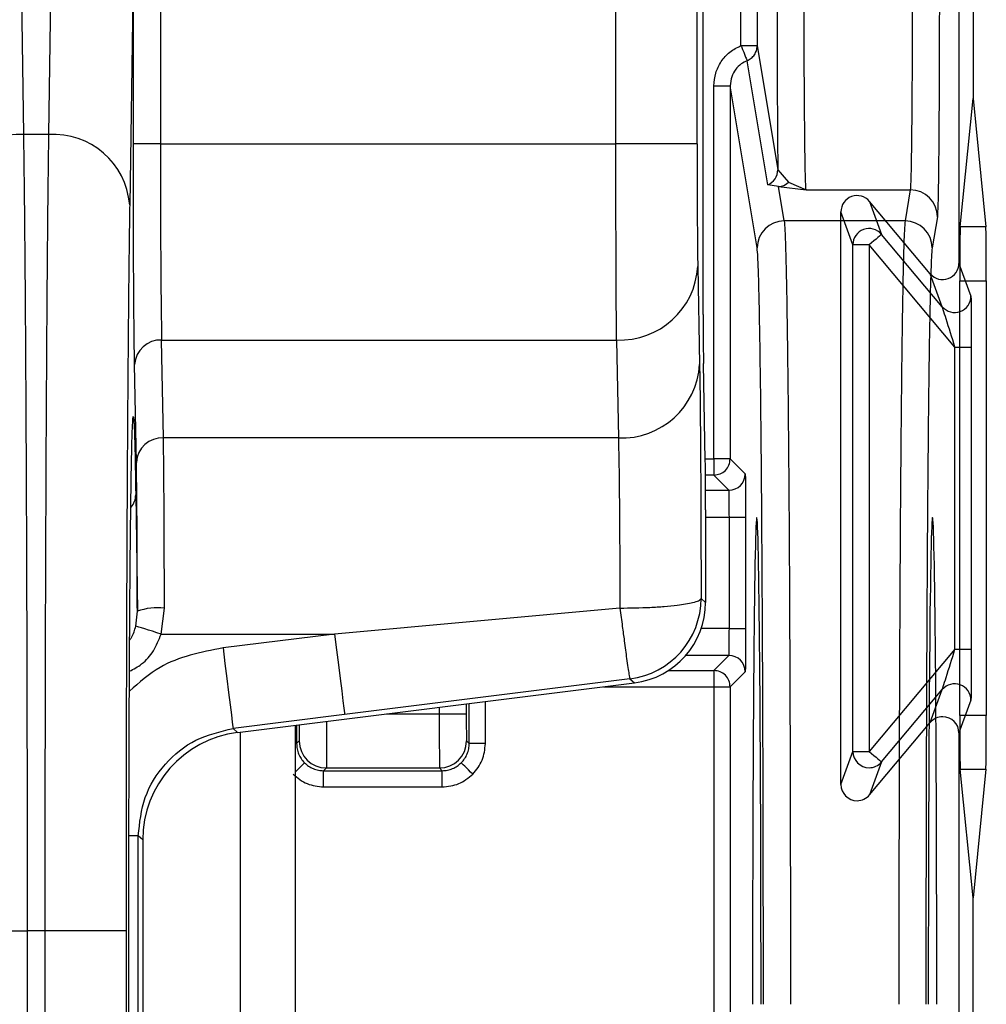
# Model space of a CAD drawing. Extents: x 897.4 to 914.4, y -8.5 to 2.5.
# Tile 74 of 102: x 906.749 to 907.101, y -1.765 to -1.407. Entities that reach past the tile are written whole.
import ezdxf

# ---------------------------------------------------------------- set-up
doc = ezdxf.new("R2010")
doc.units = 0
doc.header["$LTSCALE"] = 4
doc.header["$MEASUREMENT"] = 0
doc.layers.get('0').update_dxf_attribs({"linetype": 'CONTINUOUS'})

msp = doc.modelspace()

# ---------------------------------------------------------------- linework, layer by layer
for p, q in [((906.965958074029, -1.452006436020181), (906.965958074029, -0.6008394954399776)), ((906.9954845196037, -1.452006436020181), (906.9954845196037, -0.5998169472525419)), ((906.9977199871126, -1.514128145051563), (906.9977199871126, -0.9783483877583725)), ((906.7505845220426, -1.448578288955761), (906.7490813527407, -1.349132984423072)), ((906.7610618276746, -1.349132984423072), (906.7595588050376, -1.448578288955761)), ((907.0907476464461, -1.369376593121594), (907.0907476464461, -1.495473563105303)), ((907.095870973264, -1.369376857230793), (907.095870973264, -1.435456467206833)), ((906.790419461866, -1.385871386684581), (906.7890851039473, -1.474149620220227)), ((906.790419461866, -1.452006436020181), (906.790419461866, -1.385871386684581)), ((906.8002617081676, -1.385871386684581), (906.8002617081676, -1.452006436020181)), ((907.0114451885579, -1.416276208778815), (907.0114451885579, -1.395413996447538)), ((907.0173505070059, -1.395413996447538), (907.0173505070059, -1.416276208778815)), ((907.0114451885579, -1.416276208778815), (907.0173505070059, -1.416276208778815)), ((907.0173505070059, -1.416276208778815), (907.0248678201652, -1.461420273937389)), ((907.0211746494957, -1.46688735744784), (907.0136573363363, -1.421742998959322)), ((907.0016026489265, -1.430890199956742), (907.0075079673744, -1.430890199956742)), ((907.0016026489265, -1.56661367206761), (907.0016026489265, -1.430890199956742)), ((907.0075079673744, -1.430890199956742), (907.0075079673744, -1.56661367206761)), ((907.0173273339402, -1.489858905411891), (907.0075079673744, -1.430890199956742)), ((907.091203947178, -1.48224582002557), (907.095870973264, -1.435456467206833)), ((907.095870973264, -1.435456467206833), (907.1005379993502, -1.48224582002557)), ((906.7595588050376, -1.448578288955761), (906.7505845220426, -1.448578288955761)), ((906.8002617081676, -1.452006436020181), (906.790419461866, -1.452006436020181)), ((906.8002617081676, -1.452006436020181), (906.965958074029, -1.452006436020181)), ((906.9954845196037, -1.452006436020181), (906.965958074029, -1.452006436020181)), ((907.0248678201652, -1.461420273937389), (907.0287674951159, -1.46595515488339)), ((907.0250881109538, -1.467530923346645), (907.0211746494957, -1.46688735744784)), ((907.0271694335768, -1.480030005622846), (907.0250881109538, -1.467530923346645)), ((907.0250881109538, -1.467530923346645), (907.0351277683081, -1.468714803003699)), ((907.0287674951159, -1.46595515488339), (907.0351277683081, -1.468714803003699)), ((907.0351277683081, -1.468714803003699), (907.0730469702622, -1.468714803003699)), ((907.0730469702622, -1.468714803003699), (907.071162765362, -1.480030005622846)), ((907.058233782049, -1.472949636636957), (907.0625941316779, -1.484929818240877)), ((907.08031859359, -1.499269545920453), (907.058233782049, -1.472949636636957)), ((907.0521650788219, -1.488725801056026), (907.047804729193, -1.476745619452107)), ((907.047804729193, -1.685072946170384), (907.047804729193, -1.476745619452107)), ((907.0828890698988, -1.478543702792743), (907.0810048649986, -1.489858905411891)), ((907.071162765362, -1.480030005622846), (907.0271694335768, -1.480030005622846)), ((907.1005379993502, -1.48224582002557), (907.091203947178, -1.48224582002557)), ((907.0846792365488, -1.511249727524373), (907.0625941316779, -1.484929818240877)), ((907.0521650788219, -1.673092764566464), (907.0521650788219, -1.488725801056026)), ((907.0580703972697, -1.488725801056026), (907.0521650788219, -1.488725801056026)), ((907.0893050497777, -1.525949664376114), (907.0580703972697, -1.488725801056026)), ((907.0580703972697, -1.488725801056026), (907.0580703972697, -1.673092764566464)), ((906.9957325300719, -1.496608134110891), (906.9963991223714, -1.532232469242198)), ((907.0907476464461, -1.495473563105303), (907.095107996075, -1.507453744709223)), ((907.0846792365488, -1.511249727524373), (907.08031859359, -1.499269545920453)), ((907.0910471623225, -1.659962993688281), (907.0910471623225, -1.501856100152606)), ((907.0910471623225, -1.501856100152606), (907.1006947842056, -1.501856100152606)), ((907.1006947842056, -1.501856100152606), (907.1006947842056, -1.659962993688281)), ((906.8007080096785, -1.523369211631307), (906.9662060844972, -1.523369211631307)), ((906.801374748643, -1.558993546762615), (906.8007080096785, -1.523369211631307)), ((906.9662060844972, -1.523369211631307), (906.9668728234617, -1.558993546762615)), ((907.0893050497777, -1.635868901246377), (907.0893050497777, -1.525949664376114)), ((907.0893050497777, -1.525949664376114), (907.0952103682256, -1.525949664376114)), ((907.0952103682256, -1.525949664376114), (907.0952103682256, -1.635868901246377)), ((906.7915325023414, -1.56791371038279), (906.7908659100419, -1.532289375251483)), ((906.9984797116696, -1.567265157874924), (906.9978192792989, -1.531968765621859)), ((906.9668728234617, -1.558993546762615), (906.801374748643, -1.558993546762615)), ((906.9984675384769, -1.56661367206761), (907.0016026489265, -1.56661367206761)), ((907.0075079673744, -1.56661367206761), (907.0016026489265, -1.56661367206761)), ((907.0016026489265, -1.56661367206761), (907.0016026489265, -1.572518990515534)), ((907.0075079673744, -1.56661367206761), (907.0129926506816, -1.572098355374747)), ((907.0016026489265, -1.572518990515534), (906.9985392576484, -1.572518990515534)), ((907.0070873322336, -1.578003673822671), (907.0016026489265, -1.572518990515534)), ((906.7912800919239, -1.579643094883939), (906.7918754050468, -1.622088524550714)), ((906.9985674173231, -1.578003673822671), (907.0070873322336, -1.578003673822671)), ((906.9985790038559, -1.585106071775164), (906.9985790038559, -1.618824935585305)), ((906.9985790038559, -1.58784577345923), (907.007223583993, -1.58784577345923)), ((907.007223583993, -1.58784577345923), (907.0131289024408, -1.58784577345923)), ((907.007223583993, -1.62830389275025), (907.007223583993, -1.58784577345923)), ((907.0131289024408, -1.58784577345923), (907.0131289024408, -1.62830389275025)), ((906.9969379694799, -1.617376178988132), (906.9985790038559, -1.618824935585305)), ((906.7912962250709, -1.627485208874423), (906.7918754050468, -1.622088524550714)), ((906.8005237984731, -1.630356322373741), (906.8017175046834, -1.620907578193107)), ((906.9674115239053, -1.620916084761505), (906.8636261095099, -1.630356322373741)), ((907.007223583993, -1.62830389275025), (906.9970161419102, -1.62830389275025)), ((907.007223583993, -1.62830389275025), (907.0131289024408, -1.62830389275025)), ((906.8005237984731, -1.630356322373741), (906.8636261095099, -1.630356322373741)), ((906.8636261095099, -1.630356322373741), (906.8230434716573, -1.635429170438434)), ((907.0893050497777, -1.635868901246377), (907.0580703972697, -1.673092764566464)), ((907.0893050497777, -1.635868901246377), (907.0952103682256, -1.635868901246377)), ((907.0070873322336, -1.638145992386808), (906.9913799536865, -1.638145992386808)), ((907.0016026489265, -1.643630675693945), (907.0070873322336, -1.638145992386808)), ((906.9850679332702, -1.643630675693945), (907.0016026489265, -1.643630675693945)), ((907.0016026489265, -1.643630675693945), (907.0016026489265, -1.649535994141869)), ((907.0129926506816, -1.644051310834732), (907.0075079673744, -1.649535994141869)), ((906.9710737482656, -1.646674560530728), (906.8672883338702, -1.659654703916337)), ((906.9710737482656, -1.646674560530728), (906.9727147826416, -1.648123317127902)), ((906.8283401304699, -1.666170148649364), (906.9727147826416, -1.648123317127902)), ((906.9614140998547, -1.649535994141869), (907.0016026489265, -1.649535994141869)), ((907.0016026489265, -1.649535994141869), (907.0075079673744, -1.649535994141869)), ((907.0016026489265, -1.649535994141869), (907.0016026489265, -1.84299178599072)), ((907.0075079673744, -1.649535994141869), (907.0075079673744, -1.84299178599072)), ((907.0625941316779, -1.676888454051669), (907.0846792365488, -1.650568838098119)), ((907.08031859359, -1.662549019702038), (907.0846792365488, -1.650568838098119)), ((906.9185035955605, -1.670228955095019), (906.9185035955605, -1.654899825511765)), ((907.095107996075, -1.654364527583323), (907.0907476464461, -1.666344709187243)), ((906.9016899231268, -1.657001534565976), (906.9016899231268, -1.659405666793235)), ((906.9115320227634, -1.655771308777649), (906.9115320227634, -1.659405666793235)), ((906.9125984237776, -1.670228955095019), (906.9125984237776, -1.655637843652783)), ((906.8672883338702, -1.659654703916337), (906.8267058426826, -1.66472755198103)), ((906.8824570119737, -1.659405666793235), (906.9016899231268, -1.659405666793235)), ((906.9016899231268, -1.659405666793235), (906.9115320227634, -1.659405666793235)), ((907.1006947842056, -1.659962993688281), (907.0910471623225, -1.659962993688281)), ((906.8267058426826, -1.66472755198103), (906.8283401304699, -1.666170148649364)), ((906.8493825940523, -1.947098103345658), (906.8493825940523, -1.663539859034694)), ((906.8498077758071, -1.663486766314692), (906.8498077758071, -1.670228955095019)), ((907.058233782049, -1.688868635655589), (907.08031859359, -1.662549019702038)), ((906.8293038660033, -1.666049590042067), (906.8293038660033, -1.94458807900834)), ((906.8498077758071, -1.670228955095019), (906.8507888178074, -1.669247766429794)), ((906.9116172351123, -1.669247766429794), (906.9125984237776, -1.670228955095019)), ((907.0907476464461, -1.666344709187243), (907.0907476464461, -1.882572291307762)), ((906.8493825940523, -1.670228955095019), (906.8498077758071, -1.670228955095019)), ((906.9185035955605, -1.670228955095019), (906.9125984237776, -1.670228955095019)), ((907.047804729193, -1.685072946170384), (907.0521650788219, -1.673092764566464)), ((907.0521650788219, -1.673092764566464), (907.0580703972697, -1.673092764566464)), ((906.8596498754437, -1.680071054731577), (906.8606310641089, -1.679089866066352)), ((906.8596498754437, -1.680071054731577), (906.902756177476, -1.680071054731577)), ((906.8596498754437, -1.685976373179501), (906.8596498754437, -1.680071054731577)), ((906.8606310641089, -1.679089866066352), (906.9017751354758, -1.679089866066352)), ((906.9017751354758, -1.679089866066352), (906.902756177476, -1.680071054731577)), ((906.902756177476, -1.685976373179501), (906.902756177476, -1.680071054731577)), ((907.0625941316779, -1.676888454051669), (907.058233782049, -1.688868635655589)), ((907.095870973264, -1.726362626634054), (907.091203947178, -1.679572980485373)), ((907.091203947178, -1.679572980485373), (907.1005379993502, -1.679572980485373)), ((907.1005379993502, -1.679572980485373), (907.095870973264, -1.726362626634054)), ((906.8596498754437, -1.685976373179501), (906.902756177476, -1.685976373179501)), ((906.7922203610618, -1.703792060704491), (906.7890625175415, -1.703792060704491)), ((906.7922203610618, -1.90684590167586), (906.7922203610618, -1.703792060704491)), ((906.7938545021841, -1.705234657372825), (906.7922203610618, -1.703792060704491)), ((906.7938545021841, -1.705234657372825), (906.7938545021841, -1.905403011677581)), ((907.095870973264, -1.88257255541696), (907.095870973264, -1.726362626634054)), ((906.7223893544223, -1.738389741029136), (906.7519157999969, -1.738389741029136)), ((906.7519157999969, -1.856499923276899), (906.7519157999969, -1.738389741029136)), ((906.7582273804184, -1.738389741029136), (906.7519157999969, -1.738389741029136)), ((906.7582273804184, -1.738389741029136), (906.7582273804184, -1.856499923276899)), ((906.787753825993, -1.738389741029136), (906.7582273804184, -1.738389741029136)), ((906.787753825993, -1.738389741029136), (906.787753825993, -1.856499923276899)), ((906.7887864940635, -1.856499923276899), (906.7887864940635, -1.738389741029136))]:
    msp.add_line(p, q)
at = {"flags": 128}
for points in [[(907.0625941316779, -1.484929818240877), (907.0625005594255, -1.485008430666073), (907.0622386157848, -1.485228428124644), (907.0618182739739, -1.485581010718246), (907.06125537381, -1.48605327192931), (907.0605716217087, -1.486627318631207), (907.0597925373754, -1.487280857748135), (907.0589483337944, -1.487989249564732), (907.0580703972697, -1.488725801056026)], [(906.8005237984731, -1.630356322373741), (906.7989106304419, -1.629854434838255), (906.7973454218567, -1.629367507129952), (906.7958745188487, -1.628909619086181), (906.7945416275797, -1.628495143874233), (906.7933862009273, -1.628135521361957), (906.7924427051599, -1.627841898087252), (906.7917391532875, -1.62762307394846), (906.7912962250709, -1.627485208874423)], [(906.8636261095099, -1.630356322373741), (906.8643367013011, -1.636041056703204), (906.8650201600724, -1.64150960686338), (906.8656508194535, -1.646554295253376), (906.8662044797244, -1.650983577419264), (906.8666601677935, -1.654628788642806), (906.8670004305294, -1.657351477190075), (906.8672125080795, -1.659048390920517), (906.8672883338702, -1.659654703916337)], [(906.8230434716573, -1.635429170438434), (906.8237540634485, -1.641113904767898), (906.8244376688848, -1.646582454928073), (906.825068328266, -1.651627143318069), (906.8256219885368, -1.656056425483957), (906.8260775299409, -1.659701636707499), (906.8264179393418, -1.662424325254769), (906.826630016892, -1.66412123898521), (906.8267058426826, -1.66472755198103)], [(907.0580703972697, -1.673092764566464), (907.0589483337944, -1.673829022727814), (907.0597925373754, -1.674537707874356), (907.0605716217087, -1.675191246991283), (907.06125537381, -1.675765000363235), (907.0618182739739, -1.6762372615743), (907.0622386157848, -1.676590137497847), (907.0625005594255, -1.676809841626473), (907.0625941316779, -1.676888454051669)], [(906.8493825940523, -1.680496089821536), (906.8501008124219, -1.679778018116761), (906.8508185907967, -1.679060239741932), (906.851449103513, -1.678429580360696), (906.8519687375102, -1.677910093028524), (906.852357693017, -1.677521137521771), (906.8526013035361, -1.677277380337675), (906.8526901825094, -1.677188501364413)], [(906.9138914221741, -1.681364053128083), (906.9130830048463, -1.680555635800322), (906.9123052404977, -1.679778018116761), (906.9115876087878, -1.679060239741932), (906.9109569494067, -1.678429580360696), (906.9104373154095, -1.677910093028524), (906.9100483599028, -1.677521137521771), (906.9098048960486, -1.677277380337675), (906.9097158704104, -1.677188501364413)]]:
    msp.add_lwpolyline(points, dxfattribs=at)
for centre, radius, start, end in [((906.7488715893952, -1.476432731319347), 0.02790706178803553, 86.48097880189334, 175.3073169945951), ((906.7612717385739, -1.47643257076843), 0.02790690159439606, 4.692379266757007, 93.51904325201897), ((907.018966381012, -1.461414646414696), 0.005901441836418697, 291.9743421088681, 359.9453636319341), ((907.0249397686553, -1.462101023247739), 0.005431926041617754, 271.5649043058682, 314.803055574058), ((907.073048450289, -1.478555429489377), 0.009840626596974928, 0.06827719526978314, 90.00861726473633), ((907.0271682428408, -1.489870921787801), 0.009840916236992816, 89.9930672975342, 179.9300382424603), ((907.0580713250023, -1.488728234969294), 0.005906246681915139, 40.02475601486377, 179.9763889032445), ((907.071163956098, -1.489870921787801), 0.009840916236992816, 0.06996175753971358, 90.00693270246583), ((906.9674074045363, -1.495025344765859), 0.02836931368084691, 267.5730412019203, 356.8016757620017), ((907.08920208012, -1.507451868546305), 0.00590591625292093, 220.0203822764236, 359.9817985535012), ((906.8003074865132, -1.532817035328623), 0.009456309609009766, 87.57250398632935, 176.8012461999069), ((906.9680741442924, -1.530649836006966), 0.02836915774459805, 267.5730262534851, 356.801973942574), ((906.800974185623, -1.568441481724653), 0.009456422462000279, 87.57229127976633, 176.8006092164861), ((907.0070868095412, -1.572097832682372), 0.005905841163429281, 270.0050709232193, 359.99492907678), ((906.783759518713, -1.579540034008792), 0.007521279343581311, 321.7239689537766, 359.2148758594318), ((906.9674089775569, -1.61737386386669), 0.029528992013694, 277.129220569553, 359.9955079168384), ((906.799342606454, -1.64271787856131), 0.02193921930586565, 83.78561292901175, 109.8987218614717), ((907.0070868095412, -1.644051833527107), 0.005905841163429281, 0.005070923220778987, 89.99492907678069), ((907.0892021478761, -1.654366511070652), 0.005905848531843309, 0.01924286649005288, 139.9814223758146), ((906.8606319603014, -1.669246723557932), 0.009843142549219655, 180.0060704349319, 269.9947833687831), ((906.9017740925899, -1.669246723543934), 0.009843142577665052, 270.0060705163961, 359.9939294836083), ((907.0580709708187, -1.673090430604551), 0.00590589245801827, 180.0226428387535, 269.9944357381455), ((907.0580728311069, -1.673093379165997), 0.005902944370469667, 269.9763764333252, 319.9906815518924)]:
    msp.add_arc(centre, radius, start, end)
for centre, major_axis, ratio, start_param, end_param in [((907.0537104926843, -1.476746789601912), (-0.002020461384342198, 0.005551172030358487), 0.9996746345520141, 5.061559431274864, 7.504811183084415), ((907.091218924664, -1.501855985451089), (0, 0.01968503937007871), 0.008726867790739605, 0.08726976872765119, 1.570796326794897), ((907.1005229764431, -1.501855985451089), (0, 0.01968503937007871), 0.008726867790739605, 4.71238898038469, 6.195915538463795), ((907.0848419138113, -1.495472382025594), (0.002020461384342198, -0.005551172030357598), 0.9996746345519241, 5.061559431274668, 7.504811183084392), ((906.997891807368, -1.514128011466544), (0, 0.01968503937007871), 0.008726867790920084, 1.570796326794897, 2.705260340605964), ((906.9984071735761, -1.585105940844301), (0, 0.01968503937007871), 0.008726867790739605, 4.71238898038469, 5.846852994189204), ((907.0172007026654, -1.765071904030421), (0, 0.1771653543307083), 0.008726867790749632, 0, 1.570796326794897), ((907.0172007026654, -1.765071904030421), (0, 0.1771653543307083), 0.008726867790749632, 4.71238898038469, 6.283185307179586), ((907.0811314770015, -1.765071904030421), (0, 0.1771653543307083), 0.008726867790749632, 0, 1.570796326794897), ((907.0811314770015, -1.765071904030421), (0, 0.1771653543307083), 0.008726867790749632, 4.71238898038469, 6.283185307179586), ((906.9690502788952, -1.618822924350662), (-0.02213766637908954, 0.01954273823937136), 0.999932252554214, 2.418405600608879, 3.864779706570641), ((907.0848419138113, -1.666346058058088), (0.002020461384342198, 0.005551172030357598), 0.9996746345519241, 0.3489612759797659, 1.221625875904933), ((907.0848419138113, -1.666346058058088), (0.002020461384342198, 0.005551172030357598), 0.9996746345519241, 5.061559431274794, 6.632146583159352), ((907.091218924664, -1.659962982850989), (0, 0.01968503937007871), 0.008726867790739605, 1.570796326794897, 3.054322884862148), ((907.1005229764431, -1.659962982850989), (0, 0.01968503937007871), 0.008726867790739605, 3.228862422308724, 4.71238898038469), ((906.8332261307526, -1.705237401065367), (0.02951688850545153, -0.02605698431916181), 0.9999322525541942, 2.418405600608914, 3.864779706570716), ((907.0537104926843, -1.685071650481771), (-0.002020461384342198, -0.00555117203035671), 0.9996746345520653, 5.06155943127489, 6.632146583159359), ((907.0537104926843, -1.685071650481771), (-0.002020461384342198, -0.00555117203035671), 0.9996746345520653, 0.3489612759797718, 1.221625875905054)]:
    msp.add_ellipse(centre, major_axis=major_axis, ratio=ratio, start_param=start_param, end_param=end_param)
for points, knots in [([(907.0245530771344, -1.390082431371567), (907.0245569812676, -1.396901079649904), (907.0245648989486, -1.410729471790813), (907.0246305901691, -1.430380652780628), (907.0247298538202, -1.448072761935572), (907.0248222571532, -1.457012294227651), (907.0248678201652, -1.461420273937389)], [0, 0, 0, 0, 0.2465428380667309, 0.4999951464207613, 0.753453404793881, 1, 1, 1, 1]), ([(907.0351277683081, -1.468714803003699), (907.0350694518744, -1.467991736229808), (907.0349557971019, -1.466582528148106), (907.034807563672, -1.45969728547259), (907.0346805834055, -1.450373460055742), (907.0345483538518, -1.435922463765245), (907.034426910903, -1.415591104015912), (907.0344052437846, -1.398174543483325), (907.0343951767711, -1.390082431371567)], [0, 0, 0, 0, 0.1524753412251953, 0.2971640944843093, 0.4340613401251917, 0.5631643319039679, 0.7970366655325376, 1, 1, 1, 1]), ([(907.0737795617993, -1.390082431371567), (907.0737694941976, -1.398174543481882), (907.0737478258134, -1.415591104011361), (907.0736263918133, -1.435922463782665), (907.073494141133, -1.450373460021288), (907.0733672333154, -1.459697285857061), (907.0732187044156, -1.466582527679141), (907.0731052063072, -1.46799173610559), (907.0730469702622, -1.468714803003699)], [0, 0, 0, 0, 0.2029633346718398, 0.4368356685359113, 0.56593866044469, 0.7028359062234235, 0.8475246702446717, 1, 1, 1, 1]), ([(907.0836216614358, -1.390082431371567), (907.083619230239, -1.395477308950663), (907.083614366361, -1.406270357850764), (907.0835732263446, -1.422308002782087), (907.0835072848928, -1.437627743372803), (907.0834130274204, -1.45145283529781), (907.0832974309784, -1.462888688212), (907.083126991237, -1.474274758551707), (907.0829826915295, -1.476863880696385), (907.0828890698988, -1.478543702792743)], [0, 0, 0, 0, 0.1204267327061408, 0.2409269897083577, 0.3706393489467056, 0.5005041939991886, 0.6302181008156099, 0.7600855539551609, 1, 1, 1, 1]), ([(907.0016026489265, -1.430890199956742), (907.0017293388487, -1.429332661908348), (907.0019834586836, -1.426208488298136), (907.0041277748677, -1.421977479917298), (907.0072359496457, -1.418380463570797), (907.0100394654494, -1.416978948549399), (907.0114451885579, -1.416276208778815)], [0, 0, 0, 0, 0.2493281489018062, 0.5001126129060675, 0.7493492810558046, 1, 1, 1, 1]), ([(907.0114451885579, -1.416276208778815), (907.011632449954, -1.416730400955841), (907.011977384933, -1.417567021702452), (907.0125206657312, -1.418865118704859), (907.0129454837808, -1.42002098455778), (907.0133294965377, -1.420872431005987), (907.0136036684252, -1.421514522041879), (907.0136370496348, -1.421656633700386), (907.0136573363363, -1.421742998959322)], [0, 0, 0, 0, 0.1642922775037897, 0.302625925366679, 0.5000081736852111, 0.6588372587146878, 0.7926657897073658, 1, 1, 1, 1]), ([(907.0136573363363, -1.421742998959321), (907.0141802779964, -1.421477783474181), (907.0152262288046, -1.420947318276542), (907.0164037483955, -1.419615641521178), (907.0171991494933, -1.418026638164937), (907.0173000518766, -1.416859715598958), (907.0173505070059, -1.416276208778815)], [0, 0, 0, 0, 0.2499938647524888, 0.5000199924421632, 0.7499904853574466, 1, 1, 1, 1]), ([(907.0136573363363, -1.421742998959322), (907.0129215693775, -1.422105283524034), (907.011356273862, -1.422876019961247), (907.0093889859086, -1.424869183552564), (907.007833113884, -1.427595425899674), (907.0076197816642, -1.429757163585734), (907.0075079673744, -1.430890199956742)], [0, 0, 0, 0, 0.2098892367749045, 0.446525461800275, 0.7099061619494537, 1, 1, 1, 1]), ([(906.7519157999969, -1.738389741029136), (906.7519116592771, -1.725099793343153), (906.7519032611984, -1.69814553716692), (906.7518379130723, -1.657740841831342), (906.7517341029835, -1.617479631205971), (906.7515877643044, -1.578134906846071), (906.7514001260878, -1.540511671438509), (906.7511704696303, -1.505640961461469), (906.7509013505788, -1.47395015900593), (906.7506909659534, -1.457102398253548), (906.7505845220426, -1.448578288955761)], [0, 0, 0, 0, 0.1137852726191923, 0.2307757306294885, 0.3509703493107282, 0.4743689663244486, 0.6009717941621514, 0.7307781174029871, 0.8637874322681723, 1, 1, 1, 1]), ([(906.7595588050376, -1.448578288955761), (906.7594522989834, -1.45710239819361), (906.7592417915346, -1.473950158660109), (906.7589727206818, -1.505640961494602), (906.7587430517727, -1.540511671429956), (906.7585554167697, -1.578134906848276), (906.7584090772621, -1.617479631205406), (906.7583052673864, -1.657740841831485), (906.7582399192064, -1.698145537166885), (906.7582315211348, -1.725099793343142), (906.7582273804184, -1.738389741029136)], [0, 0, 0, 0, 0.1362125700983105, 0.2692218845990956, 0.3990282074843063, 0.5256310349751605, 0.6490296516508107, 0.7692242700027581, 0.8862147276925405, 0.9999999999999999, 0.9999999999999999, 0.9999999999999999, 0.9999999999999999]), ([(906.7908659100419, -1.532289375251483), (906.7908034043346, -1.528221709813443), (906.7906757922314, -1.519917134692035), (906.790532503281, -1.500192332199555), (906.7904371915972, -1.476972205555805), (906.7904252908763, -1.460214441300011), (906.790419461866, -1.452006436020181)], [0, 0, 0, 0, 0.2449070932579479, 0.5000040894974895, 0.755100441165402, 1, 1, 1, 1]), ([(906.8002617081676, -1.45200643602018), (906.8002674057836, -1.458767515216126), (906.8002791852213, -1.472745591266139), (906.8003687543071, -1.492828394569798), (906.8005064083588, -1.511303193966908), (906.8006395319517, -1.519270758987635), (906.8007080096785, -1.523369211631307)], [0, 0, 0, 0, 0.2270542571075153, 0.4694193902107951, 0.7270735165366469, 1, 1, 1, 1]), ([(906.9662060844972, -1.523369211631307), (906.9661680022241, -1.519270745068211), (906.9660939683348, -1.511303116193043), (906.966017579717, -1.492828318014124), (906.9659678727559, -1.472745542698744), (906.9659612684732, -1.458767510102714), (906.965958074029, -1.452006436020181)], [0, 0, 0, 0, 0.2729233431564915, 0.5305769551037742, 0.772943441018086, 1, 1, 1, 1]), ([(906.9954845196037, -1.45200643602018), (906.9954876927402, -1.456566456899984), (906.9954941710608, -1.465876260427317), (906.9955474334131, -1.478776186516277), (906.9956267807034, -1.489734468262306), (906.9956977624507, -1.494348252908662), (906.9957325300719, -1.496608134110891)], [0, 0, 0, 0, 0.244900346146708, 0.4999920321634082, 0.7550907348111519, 1, 1, 1, 1]), ([(906.7890851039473, -1.474149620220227), (906.7889884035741, -1.481106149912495), (906.7887949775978, -1.495021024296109), (906.7885343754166, -1.521420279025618), (906.7883014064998, -1.551510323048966), (906.7881037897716, -1.585382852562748), (906.7879466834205, -1.621912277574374), (906.7878356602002, -1.660093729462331), (906.7877663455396, -1.699141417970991), (906.7877579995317, -1.725305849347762), (906.787753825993, -1.738389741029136)], [0, 0, 0, 0, 0.1228096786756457, 0.2456513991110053, 0.372794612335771, 0.500004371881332, 0.6271467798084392, 0.7543545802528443, 0.877161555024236, 1, 1, 1, 1]), ([(907.0271694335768, -1.480030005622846), (907.0272632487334, -1.480997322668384), (907.0274456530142, -1.482878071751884), (907.027703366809, -1.490216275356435), (907.0279394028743, -1.499981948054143), (907.0281401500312, -1.511117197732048), (907.028309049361, -1.522573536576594), (907.0284500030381, -1.5336877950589), (907.028576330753, -1.545149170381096), (907.0286889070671, -1.556725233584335), (907.0288692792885, -1.57786696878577), (907.0290879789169, -1.611587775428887), (907.029294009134, -1.660821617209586), (907.0294239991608, -1.712508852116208), (907.0294404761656, -1.747703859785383), (907.0294486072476, -1.765071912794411)], [0, 0, 0, 0, 0.07768492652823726, 0.1510423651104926, 0.2200716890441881, 0.2847720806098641, 0.3334210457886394, 0.3792976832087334, 0.4224017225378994, 0.4627332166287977, 0.5002919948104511, 0.6299806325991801, 0.7564948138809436, 0.8798349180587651, 1, 1, 1, 1]), ([(907.071162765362, -1.480030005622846), (907.0710688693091, -1.480997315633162), (907.0708863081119, -1.482878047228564), (907.0706288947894, -1.490216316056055), (907.0703927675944, -1.499983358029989), (907.0701581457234, -1.512998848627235), (907.0699309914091, -1.529198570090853), (907.0697193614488, -1.54829702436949), (907.0695512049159, -1.567105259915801), (907.0694168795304, -1.585390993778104), (907.0693046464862, -1.603400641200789), (907.0692053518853, -1.622216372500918), (907.0691195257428, -1.641699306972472), (907.0690115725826, -1.671452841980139), (907.0689081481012, -1.712514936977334), (907.0688917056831, -1.74770590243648), (907.0688835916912, -1.765071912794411)], [0, 0, 0, 0, 0.07766510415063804, 0.1510035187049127, 0.2200148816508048, 0.2846974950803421, 0.3641867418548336, 0.4359838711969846, 0.5000869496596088, 0.5524021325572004, 0.6042069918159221, 0.6555021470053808, 0.7062876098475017, 0.7565627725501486, 0.8798687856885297, 1, 1, 1, 1]), ([(907.019606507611, -1.765071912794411), (907.0196032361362, -1.75419175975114), (907.0195965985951, -1.732116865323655), (907.0195423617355, -1.699021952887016), (907.0194370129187, -1.660219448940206), (907.0192502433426, -1.617339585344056), (907.0189901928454, -1.578937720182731), (907.0187172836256, -1.550065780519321), (907.0184583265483, -1.52919730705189), (907.0181834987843, -1.512671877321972), (907.0178997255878, -1.500665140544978), (907.0176139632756, -1.492710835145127), (907.0174219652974, -1.490800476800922), (907.0173273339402, -1.489858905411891)], [0, 0, 0, 0, 0.0780247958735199, 0.1583055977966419, 0.2407250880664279, 0.369036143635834, 0.4998767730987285, 0.5871304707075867, 0.6736569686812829, 0.7592668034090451, 0.8416454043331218, 0.9219506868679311, 1, 1, 1, 1]), ([(907.0810048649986, -1.489858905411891), (907.0809102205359, -1.490800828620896), (907.0807181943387, -1.492711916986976), (907.0804325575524, -1.500661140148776), (907.0801000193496, -1.514732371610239), (907.0797360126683, -1.538365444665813), (907.0794148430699, -1.570129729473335), (907.0791777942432, -1.602879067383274), (907.0790092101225, -1.633574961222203), (907.0788798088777, -1.665902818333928), (907.078789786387, -1.699014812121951), (907.0787356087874, -1.732107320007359), (907.0787289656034, -1.754188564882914), (907.0787256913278, -1.765071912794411)], [0, 0, 0, 0, 0.07802735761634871, 0.1583113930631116, 0.2407330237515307, 0.3690473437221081, 0.4998885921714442, 0.5871418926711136, 0.673667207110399, 0.7592747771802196, 0.8416513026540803, 0.9219534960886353, 0.9999999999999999, 0.9999999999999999, 0.9999999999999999, 0.9999999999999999]), ([(907.095107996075, -1.507453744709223), (907.095114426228, -1.507536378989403), (907.0951276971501, -1.507706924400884), (907.0951473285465, -1.508820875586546), (907.0951652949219, -1.51057132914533), (907.0951877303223, -1.51392328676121), (907.0952060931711, -1.519159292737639), (907.0952089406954, -1.52368221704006), (907.0952103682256, -1.525949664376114)], [0, 0, 0, 0, 0.09283555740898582, 0.1915993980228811, 0.3053863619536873, 0.4331296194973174, 0.7158146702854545, 1, 1, 1, 1]), ([(907.0893050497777, -1.525949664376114), (907.0882112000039, -1.522444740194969), (907.0867229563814, -1.517676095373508), (907.0852297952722, -1.512895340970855), (907.0848225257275, -1.511646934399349), (907.0847062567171, -1.511314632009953), (907.0846880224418, -1.511270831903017), (907.0846792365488, -1.511249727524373)], [0, 0, 0, 0, 0.6274116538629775, 0.8536285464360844, 0.9338714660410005, 0.9681370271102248, 1, 1, 1, 1]), ([(906.9963991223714, -1.532232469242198), (906.9964679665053, -1.536627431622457), (906.9966079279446, -1.545562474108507), (906.9967722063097, -1.566184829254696), (906.9968922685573, -1.590491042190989), (906.9969229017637, -1.608512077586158), (906.9969379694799, -1.617376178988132)], [0, 0, 0, 0, 0.2459416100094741, 0.5000039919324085, 0.7540643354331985, 1, 1, 1, 1]), ([(906.7902289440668, -1.553064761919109), (906.7902511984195, -1.552653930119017), (906.7903485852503, -1.55085609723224), (906.7905191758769, -1.551362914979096), (906.7907341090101, -1.554430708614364), (906.7909942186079, -1.562121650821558), (906.7911683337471, -1.572793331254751), (906.7912800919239, -1.579643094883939)], [0, 0, 0, 0, 0.0616958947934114, 0.2699861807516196, 0.4623674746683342, 0.6549132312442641, 0.9999999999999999, 0.9999999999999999, 0.9999999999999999, 0.9999999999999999]), ([(906.7887864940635, -1.738389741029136), (906.7887886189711, -1.731146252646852), (906.7887928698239, -1.716655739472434), (906.7888282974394, -1.694409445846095), (906.7888877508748, -1.671995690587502), (906.7889778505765, -1.649324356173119), (906.7890968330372, -1.627643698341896), (906.7892467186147, -1.607323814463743), (906.7894228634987, -1.5893717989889), (906.789622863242, -1.574361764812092), (906.7898396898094, -1.562926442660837), (906.7900435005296, -1.555647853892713), (906.7901757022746, -1.553806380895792), (906.7902289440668, -1.553064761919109)], [0, 0, 0, 0, 0.07993154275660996, 0.1599021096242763, 0.2488940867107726, 0.3379622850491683, 0.4342366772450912, 0.530589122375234, 0.6309683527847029, 0.7314247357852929, 0.8318054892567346, 0.9322627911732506, 1, 1, 1, 1]), ([(906.8017175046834, -1.620907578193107), (906.8017085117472, -1.614963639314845), (906.8016899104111, -1.602668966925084), (906.8016182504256, -1.585419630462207), (906.8015162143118, -1.569601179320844), (906.8014228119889, -1.562597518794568), (906.801374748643, -1.558993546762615)], [0, 0, 0, 0, 0.2267329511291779, 0.4689831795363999, 0.7267472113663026, 1, 1, 1, 1]), ([(906.9668728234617, -1.558993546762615), (906.9669483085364, -1.562598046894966), (906.9670949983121, -1.569602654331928), (906.9672553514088, -1.585423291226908), (906.9673682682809, -1.60267520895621), (906.9673974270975, -1.61497146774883), (906.9674115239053, -1.620916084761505)], [0, 0, 0, 0, 0.2732585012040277, 0.5310219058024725, 0.7732728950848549, 0.9999999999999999, 0.9999999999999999, 0.9999999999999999, 0.9999999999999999]), ([(906.7918754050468, -1.622088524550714), (906.7918658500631, -1.616448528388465), (906.7918464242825, -1.604982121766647), (906.7917699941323, -1.589516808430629), (906.7916654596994, -1.576395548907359), (906.7915763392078, -1.570710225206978), (906.7915325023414, -1.567913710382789)], [0, 0, 0, 0, 0.2459335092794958, 0.4999956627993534, 0.7540563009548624, 1, 1, 1, 1]), ([(907.0016026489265, -1.572518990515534), (907.0023764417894, -1.57243016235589), (907.0039239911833, -1.572252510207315), (907.0058759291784, -1.570886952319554), (907.0072414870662, -1.568935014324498), (907.0074191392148, -1.567387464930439), (907.0075079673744, -1.56661367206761)], [0, 0, 0, 0, 0.2500058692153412, 0.5, 0.7499941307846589, 1, 1, 1, 1]), ([(907.0129926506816, -1.572098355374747), (907.0130098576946, -1.572324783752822), (907.0130363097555, -1.57267286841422), (907.0130680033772, -1.574640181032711), (907.0130895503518, -1.57666446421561), (907.0131071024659, -1.579169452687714), (907.0131243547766, -1.582821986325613), (907.013127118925, -1.585875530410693), (907.0131289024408, -1.58784577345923)], [0, 0, 0, 0, 0.23957174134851, 0.3682897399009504, 0.5000077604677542, 0.628726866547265, 0.760442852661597, 1, 1, 1, 1]), ([(907.007223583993, -1.58784577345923), (907.0072122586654, -1.586563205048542), (907.007189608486, -1.583998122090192), (907.0071553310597, -1.580756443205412), (907.0071213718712, -1.57847618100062), (907.0070986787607, -1.578161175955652), (907.0070873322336, -1.578003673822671)], [0, 0, 0, 0, 0.2500009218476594, 0.4999913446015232, 0.7499962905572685, 1, 1, 1, 1]), ([(906.9674115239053, -1.620916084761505), (906.971151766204, -1.620862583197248), (906.9768508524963, -1.620781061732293), (906.9836842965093, -1.62033628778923), (906.9892984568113, -1.619799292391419), (906.9936199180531, -1.61904637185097), (906.9963998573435, -1.618189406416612), (906.9967505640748, -1.617659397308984), (906.9969379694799, -1.617376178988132)], [0, 0, 0, 0, 0.2423646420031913, 0.3692961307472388, 0.4998389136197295, 0.7096009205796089, 0.8448208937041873, 1, 1, 1, 1]), ([(906.9674115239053, -1.620916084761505), (906.9677047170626, -1.62316752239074), (906.9682463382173, -1.627326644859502), (906.9691130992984, -1.633673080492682), (906.9699507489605, -1.640143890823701), (906.9707769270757, -1.645539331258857), (906.9709770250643, -1.646304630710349), (906.9710737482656, -1.646674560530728)], [0, 0, 0, 0, 0.1626123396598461, 0.3003967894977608, 0.5007175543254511, 0.758657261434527, 1, 1, 1, 1]), ([(906.789076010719, -1.632584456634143), (906.7893189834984, -1.632256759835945), (906.7904445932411, -1.63073865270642), (906.7909219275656, -1.628915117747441), (906.7912962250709, -1.627485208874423)], [0, 0, 0, 0, 0.2158588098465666, 1, 1, 1, 1]), ([(907.0070873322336, -1.638145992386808), (907.0070986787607, -1.637988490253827), (907.0071213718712, -1.63767348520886), (907.0071553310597, -1.635393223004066), (907.007189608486, -1.632151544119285), (907.0072122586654, -1.629586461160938), (907.007223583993, -1.62830389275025)], [0, 0, 0, 0, 0.2500037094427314, 0.5000086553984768, 0.7499990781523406, 1, 1, 1, 1]), ([(907.0131289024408, -1.62830389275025), (907.0131270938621, -1.63027424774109), (907.0131243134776, -1.633303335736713), (907.0131073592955, -1.6369587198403), (907.013089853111, -1.639450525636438), (907.0130680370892, -1.64149606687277), (907.0130366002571, -1.643473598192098), (907.0130098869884, -1.64382474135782), (907.0129926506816, -1.644051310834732)], [0, 0, 0, 0, 0.2395558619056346, 0.3682766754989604, 0.499987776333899, 0.6287112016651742, 0.7604318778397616, 1, 1, 1, 1]), ([(906.7890141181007, -1.643872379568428), (906.7905474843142, -1.643077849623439), (906.7939827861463, -1.641297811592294), (906.7980963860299, -1.636541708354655), (906.7997006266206, -1.632453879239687), (906.8005237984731, -1.630356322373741)], [0, 0, 0, 0, 0.2818812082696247, 0.6315171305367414, 1, 1, 1, 1]), ([(906.8230434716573, -1.635429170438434), (906.8149981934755, -1.636980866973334), (906.8021958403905, -1.639450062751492), (906.7925570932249, -1.647998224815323), (906.7889755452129, -1.651174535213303)], [0, 0, 0, 0, 0.628421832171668, 1, 1, 1, 1]), ([(907.0846792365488, -1.650568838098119), (907.0846880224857, -1.650547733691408), (907.0847062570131, -1.650503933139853), (907.0848225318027, -1.650171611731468), (907.0852298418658, -1.648923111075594), (907.0867227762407, -1.644142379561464), (907.0882111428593, -1.639373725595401), (907.0893050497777, -1.635868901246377)], [0, 0, 0, 0, 0.0318590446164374, 0.0661209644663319, 0.146361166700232, 0.3725998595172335, 1, 1, 1, 1]), ([(907.0952103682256, -1.635868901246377), (907.0952090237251, -1.638228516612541), (907.0952064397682, -1.6427633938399), (907.0951870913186, -1.647939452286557), (907.0951657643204, -1.651231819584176), (907.0951474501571, -1.652978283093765), (907.0951279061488, -1.654120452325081), (907.0951145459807, -1.654284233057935), (907.095107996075, -1.654364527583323)], [0, 0, 0, 0, 0.2950194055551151, 0.5669893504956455, 0.6919048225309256, 0.8084046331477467, 0.9060691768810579, 1, 1, 1, 1]), ([(907.0075079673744, -1.649535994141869), (907.0074191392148, -1.648762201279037), (907.0072414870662, -1.647214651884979), (907.0058759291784, -1.645262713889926), (907.0039239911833, -1.643897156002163), (907.0023764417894, -1.643719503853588), (907.0016026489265, -1.643630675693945)], [0, 0, 0, 0, 0.2500058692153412, 0.5, 0.7499941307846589, 1, 1, 1, 1]), ([(906.8607085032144, -1.662124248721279), (906.8607039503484, -1.66374978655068), (906.8606922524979, -1.667926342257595), (906.8606736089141, -1.67357158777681), (906.860652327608, -1.678148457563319), (906.8606381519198, -1.678776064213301), (906.8606310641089, -1.679089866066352)], [0, 0, 0, 0, 0.1751901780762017, 0.450122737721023, 0.7250626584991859, 1, 1, 1, 1]), ([(906.9016899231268, -1.659405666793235), (906.901697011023, -1.661970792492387), (906.9017111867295, -1.667101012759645), (906.9017324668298, -1.67358458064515), (906.9017536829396, -1.678145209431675), (906.9017679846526, -1.678774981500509), (906.9017751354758, -1.679089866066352)], [0, 0, 0, 0, 0.2499995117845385, 0.49999598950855, 0.7499991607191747, 1, 1, 1, 1]), ([(906.9115320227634, -1.659405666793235), (906.9115332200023, -1.660687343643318), (906.9115356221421, -1.663258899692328), (906.9115523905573, -1.665985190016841), (906.9115700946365, -1.667650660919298), (906.9115898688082, -1.668886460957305), (906.9116065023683, -1.669106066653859), (906.9116172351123, -1.669247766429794)], [0, 0, 0, 0, 0.2490176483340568, 0.4996289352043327, 0.6284467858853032, 0.7602566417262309, 1, 1, 1, 1]), ([(906.7922203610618, -1.703792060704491), (906.7927202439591, -1.699041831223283), (906.7937199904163, -1.689541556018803), (906.8014936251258, -1.677224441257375), (906.8127514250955, -1.667983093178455), (906.8220542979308, -1.665812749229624), (906.8267058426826, -1.66472755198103)], [0, 0, 0, 0, 0.2500054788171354, 0.500001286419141, 0.7499948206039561, 0.9999999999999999, 0.9999999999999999, 0.9999999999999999, 0.9999999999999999]), ([(906.8507888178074, -1.669247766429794), (906.8508000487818, -1.669105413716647), (906.8508225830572, -1.668819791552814), (906.850845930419, -1.6668458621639), (906.8508599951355, -1.664942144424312), (906.850864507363, -1.663849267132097), (906.8508665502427, -1.663354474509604)], [0, 0, 0, 0, 0.3388024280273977, 0.6797867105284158, 0.8550256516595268, 1, 1, 1, 1]), ([(906.8498077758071, -1.670228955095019), (906.8498441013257, -1.67087339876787), (906.8499167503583, -1.672162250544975), (906.8505061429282, -1.674016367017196), (906.8514003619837, -1.675744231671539), (906.852260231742, -1.676707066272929), (906.8526901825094, -1.677188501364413)], [0, 0, 0, 0, 0.2500035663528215, 0.4999933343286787, 0.7499874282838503, 1, 1, 1, 1]), ([(906.9097158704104, -1.677188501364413), (906.9101458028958, -1.676707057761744), (906.9110056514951, -1.675744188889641), (906.9119001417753, -1.674016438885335), (906.9124892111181, -1.672162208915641), (906.9125620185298, -1.670873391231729), (906.9125984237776, -1.670228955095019)], [0, 0, 0, 0, 0.2500112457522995, 0.5000129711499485, 0.7499958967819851, 1, 1, 1, 1]), ([(906.9138914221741, -1.681364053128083), (906.9152138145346, -1.679737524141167), (906.9178585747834, -1.676484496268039), (906.9182885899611, -1.672314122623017), (906.9185035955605, -1.670228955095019)], [0, 0, 0, 0, 0.5000046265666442, 1, 1, 1, 1]), ([(906.8526901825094, -1.677188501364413), (906.8531716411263, -1.677618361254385), (906.8541345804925, -1.678478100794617), (906.8558622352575, -1.679372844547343), (906.8577165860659, -1.679961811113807), (906.8590054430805, -1.680034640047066), (906.8596498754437, -1.680071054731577)], [0, 0, 0, 0, 0.2499954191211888, 0.5000023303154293, 0.7499996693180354, 1, 1, 1, 1]), ([(906.902756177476, -1.680071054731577), (906.9034006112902, -1.680034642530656), (906.9046894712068, -1.679961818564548), (906.9065438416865, -1.679372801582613), (906.9082715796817, -1.678478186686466), (906.9092344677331, -1.677618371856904), (906.9097158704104, -1.677188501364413)], [0, 0, 0, 0, 0.249999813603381, 0.499996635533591, 0.7500197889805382, 1, 1, 1, 1]), ([(906.8485146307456, -1.681364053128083), (906.8501411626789, -1.682686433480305), (906.8533942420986, -1.685331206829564), (906.8575646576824, -1.685761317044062), (906.8596498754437, -1.685976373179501)], [0, 0, 0, 0, 0.4999976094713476, 0.9999999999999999, 0.9999999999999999, 0.9999999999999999, 0.9999999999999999]), ([(906.902756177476, -1.685976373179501), (906.9048414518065, -1.685761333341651), (906.9090118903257, -1.685331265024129), (906.9122649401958, -1.682686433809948), (906.9138914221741, -1.681364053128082)], [0, 0, 0, 0, 0.5000132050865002, 1, 1, 1, 1])]:
    msp.add_open_spline(points, degree=3, knots=knots)

doc.saveas('drawing.dxf')
